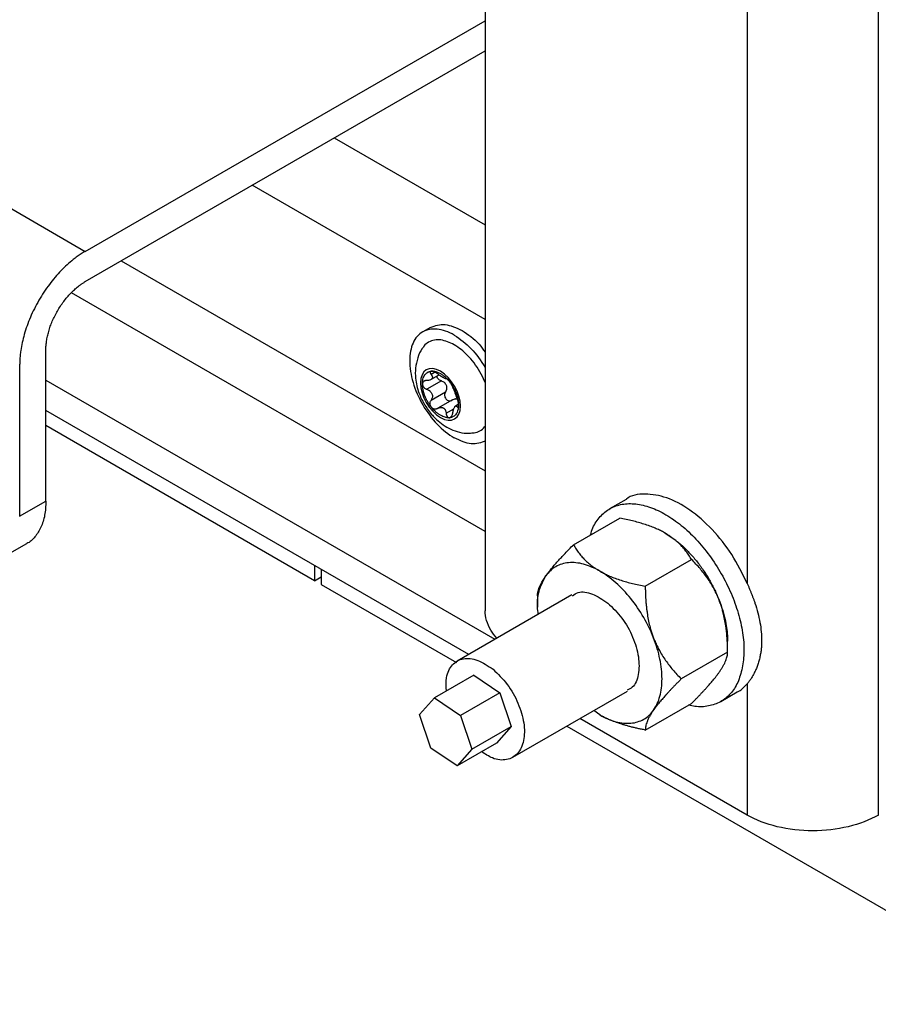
# Model space of a CAD drawing. Header units: millimetres. Extents: x -4969 to -32, y -584 to 4302.
# Tile 67 of 84: x -217 to -125, y 2217 to 2323. Entities that reach past the tile are written whole.
import ezdxf

# ---------------------------------------------------------------- set-up
doc = ezdxf.new("R2010")
doc.units = ezdxf.units.MM

msp = doc.modelspace()

# ---------------------------------------------------------------- linework, layer by layer
at = {"color": 7, "linetype": 'Continuous', "lineweight": 25}
for p, q in [((-124.77, 2236.93), (-124.77, 3819.39)), ((-930.17, 2713.32), (-210.33, 2297.76)), ((-138.92, 2410.5), (-138.92, 2261.94)), ((-167.2, 2402.95), (-167.2, 2258.98)), ((-210.33, 2297.76), (-167.2, 2322.66)), ((-210.33, 2294.5), (-167.2, 2319.4)), ((-183.47, 2310.01), (-167.2, 2300.62)), ((-167.2, 2290.41), (-192.31, 2304.9)), ((-206.45, 2296.74), (-167.2, 2274.08)), ((-167.2, 2267.55), (-211.82, 2293.3)), ((-173.07, 2289.56), (-173.92, 2289.07)), ((-214.58, 2270.82), (-214.58, 2287.15)), ((-217.41, 2285.52), (-217.41, 2269.19)), ((-214.58, 2283.88), (-166.13, 2255.91)), ((-171.91, 2283.78), (-173.47, 2282.88)), ((-173.04, 2283.93), (-172.24, 2284.39)), ((-171.41, 2284.01), (-171.39, 2284.02)), ((-173.02, 2281.71), (-171.46, 2282.61)), ((-170.72, 2281.74), (-172.29, 2280.83)), ((-170.1, 2281.24), (-170.4, 2281.06)), ((-168.96, 2254.28), (-214.58, 2280.61)), ((-185.59, 2262.23), (-214.58, 2278.97)), ((-217.41, 2269.19), (-214.58, 2270.82)), ((-151.99, 2271), (-153.76, 2269.98)), ((-157.67, 2266.1), (-152.67, 2268.99)), ((-219.48, 2264.61), (-216.65, 2266.24)), ((-149.91, 2261.63), (-144.92, 2264.51)), ((-185.59, 2263.87), (-185.59, 2262.23)), ((-184.88, 2263.46), (-184.88, 2261.83)), ((-185.59, 2262.23), (-184.88, 2262.64)), ((-184.88, 2261.83), (-170.27, 2253.39)), ((-157.83, 2260.7), (-170.2, 2253.56)), ((-161.54, 2260.59), (-161.54, 2259.38)), ((-141.04, 2254.51), (-141.04, 2255.72)), ((-141.04, 2254.51), (-146.03, 2251.63)), ((-168.42, 2252.02), (-172.67, 2249.57)), ((-168.42, 2252.02), (-165.6, 2250.14)), ((-138.92, 2251.11), (-138.92, 2236.93)), ((-174.26, 2247.79), (-172.67, 2249.57)), ((-172.67, 2249.57), (-169.85, 2247.69)), ((-165.6, 2250.14), (-169.85, 2247.69)), ((-165.6, 2250.14), (-164.38, 2246.49)), ((-164.2, 2243.17), (-151.83, 2250.31)), ((-141.76, 2249.2), (-139.99, 2250.22)), ((-149.91, 2246.11), (-144.92, 2248.99)), ((-173.04, 2244.14), (-174.26, 2247.79)), ((-169.85, 2247.69), (-168.62, 2244.04)), ((-138.92, 2236.93), (-156.96, 2247.35)), ((-154.83, 2247.75), (-155.46, 2248.21)), ((-168.62, 2244.04), (-164.38, 2246.49)), ((-164.38, 2246.49), (-165.98, 2244.71)), ((-158.38, 2246.53), (-106.39, 2216.52)), ((-170.22, 2242.26), (-173.04, 2244.14)), ((-165.98, 2244.71), (-170.22, 2242.26)), ((-168.62, 2244.04), (-170.22, 2242.26))]:
    msp.add_line(p, q, dxfattribs=at)
at = {"color": 8, "linetype": 'Continuous', "lineweight": 25}
for p, q in [((-172.67, 2284.68), (-173.02, 2284.48)), ((-171.4, 2280.3), (-170.58, 2280.77))]:
    msp.add_line(p, q, dxfattribs=at)
at = {"color": 7, "linetype": 'Continuous', "lineweight": 25}
for points, knots in [([(-210.33, 2297.76), (-210.41, 2297.72), (-210.55, 2297.64), (-210.77, 2297.5), (-210.98, 2297.36), (-211.2, 2297.21), (-211.41, 2297.05), (-211.78, 2296.77), (-212.29, 2296.33), (-212.95, 2295.69), (-213.59, 2294.98), (-214.42, 2293.94), (-215.37, 2292.51), (-216.14, 2290.97), (-216.62, 2289.73), (-216.92, 2288.82), (-217.14, 2287.93), (-217.28, 2287.17), (-217.36, 2286.54), (-217.4, 2286.02), (-217.4, 2285.68), (-217.41, 2285.52)], [0, 0, 0, 0, 0.019453, 0.038872, 0.058275, 0.077679, 0.097104, 0.116567, 0.178313, 0.240094, 0.304415, 0.368769, 0.500007, 0.631244, 0.695565, 0.75992, 0.821667, 0.883447, 0.922314, 0.961117, 1, 1, 1, 1]), ([(-214.58, 2287.15), (-214.58, 2287.21), (-214.58, 2287.33), (-214.57, 2287.51), (-214.55, 2287.7), (-214.53, 2287.89), (-214.49, 2288.19), (-214.42, 2288.6), (-214.28, 2289.13), (-214.11, 2289.68), (-213.82, 2290.42), (-213.36, 2291.34), (-212.79, 2292.2), (-212.29, 2292.83), (-211.9, 2293.25), (-211.51, 2293.64), (-211.16, 2293.93), (-210.85, 2294.17), (-210.59, 2294.34), (-210.42, 2294.45), (-210.33, 2294.5)], [0, 0, 0, 0, 0.023335, 0.046628, 0.06991, 0.093212, 0.116565, 0.178301, 0.240092, 0.304402, 0.368768, 0.500006, 0.631244, 0.695553, 0.759919, 0.821655, 0.883446, 0.922309, 0.961112, 1, 1, 1, 1]), ([(-173.08, 2289.56), (-172.58, 2289.74), (-171.59, 2290.1), (-170.31, 2289.52), (-169.68, 2289.23)], [0, 0, 0, 0, 0.4999489, 1, 1, 1, 1]), ([(-170.52, 2288.74), (-171.15, 2289.1), (-171.78, 2289.32), (-172.95, 2289.43), (-173.48, 2289.33), (-174.37, 2288.82), (-174.73, 2288.41), (-175.21, 2287.34), (-175.33, 2286.69), (-175.33, 2285.23), (-175.21, 2284.43), (-174.73, 2282.81), (-174.37, 2281.99), (-173.48, 2280.45), (-172.95, 2279.73), (-171.78, 2278.5), (-171.15, 2277.99), (-170.52, 2277.63)], [0, 0, 0, 0, 0.125, 0.125, 0.25, 0.25, 0.375, 0.375, 0.5, 0.5, 0.625, 0.625, 0.75, 0.75, 0.875, 0.875, 1, 1, 1, 1]), ([(-170.52, 2288.74), (-169.89, 2288.29), (-168.64, 2287.43), (-167.67, 2285.97), (-167.2, 2285.25)], [0, 0, 0, 0, 0.512585, 1, 1, 1, 1]), ([(-169.68, 2289.23), (-169.03, 2288.8), (-168.12, 2288.21), (-167.41, 2287.18), (-167.2, 2286.89)], [0, 0, 0, 0, 0.71076, 1, 1, 1, 1]), ([(-170.52, 2287.69), (-171.02, 2287.91), (-171.77, 2288.26), (-172.68, 2288.22), (-173.3, 2287.99), (-173.72, 2287.68), (-173.87, 2287.4), (-173.91, 2287.34)], [0, 0, 0, 0, 0.354755, 0.545725, 0.740748, 0.935772, 1, 1, 1, 1]), ([(-167.2, 2283.61), (-167.22, 2283.66), (-167.36, 2284.06), (-167.75, 2284.79), (-168.37, 2285.73), (-169.28, 2286.82), (-170.03, 2287.35), (-170.52, 2287.69)], [0, 0, 0, 0, 0.030809, 0.232797, 0.434785, 0.632576, 1, 1, 1, 1]), ([(-173.92, 2287.34), (-173.94, 2287.32), (-174.21, 2287.02), (-174.49, 2286.26), (-174.74, 2285.19), (-174.73, 2284.16), (-174.58, 2283.27), (-174.31, 2282.33), (-173.98, 2281.7), (-173.78, 2281.3)], [0, 0, 0, 0, 0.0150319, 0.1918211, 0.372601, 0.545058, 0.6753588, 0.7971668, 1, 1, 1, 1]), ([(-172.01, 2284.83), (-173.2, 2285.51), (-174.17, 2284.96), (-174.17, 2282.2), (-173.2, 2280.52), (-172.01, 2279.83)], [0, 0, 0, 0, 0.5, 0.5, 1, 1, 1, 1]), ([(-173.96, 2283.45), (-173.96, 2283.49), (-173.96, 2283.57), (-173.95, 2283.68), (-173.94, 2283.79), (-173.92, 2283.89), (-173.89, 2284.04), (-173.82, 2284.23), (-173.7, 2284.44), (-173.56, 2284.6), (-173.41, 2284.71), (-173.26, 2284.78), (-173.13, 2284.82), (-173.03, 2284.84), (-172.99, 2284.84)], [0, 0, 0, 0, 0.049249, 0.098316, 0.147332, 0.196427, 0.245731, 0.372789, 0.500023, 0.627081, 0.754315, 0.836273, 0.917965, 1, 1, 1, 1]), ([(-173.02, 2284.48), (-173, 2284.46), (-172.97, 2284.41), (-172.93, 2284.35), (-172.9, 2284.3), (-172.88, 2284.22), (-172.87, 2284.13), (-172.92, 2284.03), (-173.01, 2283.94), (-173.13, 2283.88), (-173.29, 2283.84), (-173.41, 2283.84), (-173.47, 2283.83)], [0, 0, 0, 0, 0.069648, 0.134488, 0.194606, 0.250112, 0.378893, 0.49918, 0.619982, 0.749324, 0.865167, 1, 1, 1, 1]), ([(-172.99, 2284.84), (-173, 2284.84), (-173.03, 2284.84), (-173.06, 2284.82), (-173.09, 2284.81), (-173.11, 2284.78), (-173.12, 2284.75), (-173.13, 2284.71), (-173.12, 2284.65), (-173.09, 2284.57), (-173.04, 2284.51), (-173.02, 2284.48)], [0, 0, 0, 0, 0.083058, 0.165265, 0.247352, 0.330072, 0.414184, 0.50043, 0.666593, 0.831108, 1, 1, 1, 1]), ([(-172.99, 2284.84), (-172.96, 2284.84), (-172.9, 2284.85), (-172.8, 2284.85), (-172.71, 2284.84), (-172.61, 2284.82), (-172.49, 2284.79), (-172.35, 2284.74), (-172.18, 2284.67), (-172.07, 2284.61), (-172.01, 2284.58)], [0, 0, 0, 0, 0.100225, 0.200067, 0.299801, 0.399704, 0.500049, 0.666829, 0.833053, 1, 1, 1, 1]), ([(-172.75, 2284.8), (-172.77, 2284.81), (-172.81, 2284.82), (-172.88, 2284.84), (-172.94, 2284.84), (-172.97, 2284.84), (-172.99, 2284.84)], [0, 0, 0, 0, 0.254015, 0.503467, 0.751189, 1, 1, 1, 1]), ([(-172.3, 2284.54), (-172.32, 2284.56), (-172.36, 2284.58), (-172.41, 2284.62), (-172.47, 2284.66), (-172.55, 2284.71), (-172.64, 2284.76), (-172.71, 2284.79), (-172.75, 2284.8)], [0, 0, 0, 0, 0.13406, 0.267042, 0.400106, 0.53445, 0.769681, 1, 1, 1, 1]), ([(-171.7, 2284.14), (-171.72, 2284.15), (-171.75, 2284.17), (-171.81, 2284.2), (-171.87, 2284.24), (-171.93, 2284.28), (-172.02, 2284.34), (-172.15, 2284.43), (-172.25, 2284.5), (-172.3, 2284.54)], [0, 0, 0, 0, 0.094967, 0.192047, 0.291667, 0.394222, 0.500073, 0.731133, 1, 1, 1, 1]), ([(-172.01, 2279.83), (-170.82, 2279.14), (-169.85, 2279.7), (-169.85, 2282.46), (-170.82, 2284.14), (-172.01, 2284.83)], [0, 0, 0, 0, 0.5, 0.5, 1, 1, 1, 1]), ([(-172.01, 2284.58), (-171.98, 2284.56), (-171.91, 2284.52), (-171.81, 2284.45), (-171.7, 2284.38), (-171.6, 2284.3), (-171.48, 2284.19), (-171.34, 2284.06), (-171.18, 2283.9), (-171.08, 2283.78), (-171.03, 2283.72)], [0, 0, 0, 0, 0.100225, 0.200067, 0.299801, 0.399704, 0.500049, 0.666829, 0.833053, 1, 1, 1, 1]), ([(-173.47, 2283.83), (-173.5, 2283.83), (-173.55, 2283.83), (-173.63, 2283.82), (-173.7, 2283.8), (-173.76, 2283.77), (-173.83, 2283.73), (-173.9, 2283.66), (-173.95, 2283.57), (-173.96, 2283.49), (-173.96, 2283.45)], [0, 0, 0, 0, 0.102247, 0.202107, 0.300825, 0.399709, 0.50007, 0.670267, 0.834894, 1, 1, 1, 1]), ([(-172.99, 2280.94), (-173.01, 2280.97), (-173.07, 2281.05), (-173.15, 2281.16), (-173.23, 2281.28), (-173.31, 2281.4), (-173.42, 2281.58), (-173.56, 2281.84), (-173.7, 2282.18), (-173.82, 2282.51), (-173.89, 2282.81), (-173.93, 2283.05), (-173.96, 2283.26), (-173.96, 2283.39), (-173.96, 2283.45)], [0, 0, 0, 0, 0.049249, 0.098316, 0.147332, 0.196427, 0.245731, 0.372789, 0.500023, 0.627081, 0.754315, 0.836273, 0.917965, 1, 1, 1, 1]), ([(-173.96, 2283.45), (-173.96, 2283.43), (-173.96, 2283.4), (-173.95, 2283.34), (-173.93, 2283.28), (-173.9, 2283.22), (-173.86, 2283.16), (-173.8, 2283.09), (-173.72, 2283.01), (-173.6, 2282.93), (-173.52, 2282.9), (-173.47, 2282.88)], [0, 0, 0, 0, 0.083058, 0.165265, 0.247352, 0.330072, 0.414184, 0.50043, 0.666593, 0.831108, 1, 1, 1, 1]), ([(-171.91, 2283.78), (-171.98, 2283.81), (-172.11, 2283.87), (-172.27, 2284.01), (-172.37, 2284.16), (-172.38, 2284.26), (-172.39, 2284.3)], [0, 0, 0, 0, 0.2851267, 0.5379472, 0.8128079, 1, 1, 1, 1]), ([(-171.46, 2282.61), (-171.44, 2282.64), (-171.41, 2282.69), (-171.37, 2282.78), (-171.34, 2282.86), (-171.32, 2282.97), (-171.31, 2283.12), (-171.36, 2283.3), (-171.45, 2283.46), (-171.57, 2283.6), (-171.73, 2283.71), (-171.85, 2283.75), (-171.91, 2283.78)], [0, 0, 0, 0, 0.069648, 0.134488, 0.194606, 0.250112, 0.378893, 0.49918, 0.619982, 0.749324, 0.865167, 1, 1, 1, 1]), ([(-171.4, 2284.02), (-171.4, 2284.02), (-171.41, 2284.01), (-171.43, 2284.01), (-171.46, 2284.02), (-171.49, 2284.03), (-171.55, 2284.05), (-171.62, 2284.09), (-171.67, 2284.12), (-171.7, 2284.14)], [0, 0, 0, 0, 0.1394401, 0.2692395, 0.3895717, 0.5006551, 0.6749496, 0.8407894, 1, 1, 1, 1]), ([(-171.22, 2283.92), (-171.23, 2283.93), (-171.25, 2283.95), (-171.28, 2283.97), (-171.31, 2283.99), (-171.34, 2284.01), (-171.38, 2284.03), (-171.39, 2284.02), (-171.4, 2284.02)], [0, 0, 0, 0, 0.115084, 0.230621, 0.347395, 0.466183, 0.733228, 1, 1, 1, 1]), ([(-171.03, 2283.72), (-171.05, 2283.74), (-171.08, 2283.77), (-171.13, 2283.83), (-171.18, 2283.88), (-171.21, 2283.9), (-171.22, 2283.92)], [0, 0, 0, 0, 0.248811, 0.496533, 0.745985, 1, 1, 1, 1]), ([(-171.03, 2283.72), (-171, 2283.68), (-170.95, 2283.61), (-170.86, 2283.49), (-170.79, 2283.38), (-170.71, 2283.26), (-170.6, 2283.07), (-170.46, 2282.81), (-170.31, 2282.48), (-170.2, 2282.14), (-170.13, 2281.85), (-170.08, 2281.6), (-170.06, 2281.4), (-170.06, 2281.27), (-170.06, 2281.2)], [0, 0, 0, 0, 0.049249, 0.098316, 0.1473316, 0.1964266, 0.2457313, 0.3727891, 0.5000232, 0.627081, 0.7543151, 0.8362725, 0.9179651, 1, 1, 1, 1]), ([(-170.68, 2283.13), (-170.68, 2283.14), (-170.69, 2283.16), (-170.71, 2283.21), (-170.74, 2283.26), (-170.77, 2283.32), (-170.81, 2283.39), (-170.87, 2283.49), (-170.95, 2283.61), (-171.01, 2283.68), (-171.03, 2283.72)], [0, 0, 0, 0, 0.102247, 0.202107, 0.300825, 0.399709, 0.50007, 0.670267, 0.834894, 1, 1, 1, 1]), ([(-173.47, 2282.88), (-173.44, 2282.87), (-173.38, 2282.84), (-173.29, 2282.8), (-173.21, 2282.75), (-173.11, 2282.67), (-173.01, 2282.56), (-172.92, 2282.4), (-172.87, 2282.22), (-172.88, 2282.04), (-172.93, 2281.87), (-172.99, 2281.77), (-173.02, 2281.71)], [0, 0, 0, 0, 0.069648, 0.134488, 0.194606, 0.250112, 0.378893, 0.49918, 0.619982, 0.749324, 0.865167, 1, 1, 1, 1]), ([(-171.46, 2282.61), (-171.47, 2282.59), (-171.5, 2282.55), (-171.52, 2282.49), (-171.54, 2282.42), (-171.56, 2282.36), (-171.57, 2282.29), (-171.57, 2282.18), (-171.54, 2282.02), (-171.43, 2281.83), (-171.28, 2281.7), (-171.12, 2281.64), (-170.98, 2281.63), (-170.86, 2281.66), (-170.78, 2281.7), (-170.74, 2281.72)], [0, 0, 0, 0, 0.046104, 0.090461, 0.133101, 0.17406, 0.213378, 0.2511, 0.37874, 0.501011, 0.622894, 0.750226, 0.826862, 0.910022, 1, 1, 1, 1]), ([(-170.23, 2281.96), (-170.24, 2281.99), (-170.26, 2282.03), (-170.29, 2282.11), (-170.32, 2282.19), (-170.36, 2282.3), (-170.41, 2282.44), (-170.47, 2282.62), (-170.54, 2282.78), (-170.6, 2282.92), (-170.65, 2283.04), (-170.67, 2283.1), (-170.68, 2283.13)], [0, 0, 0, 0, 0.069648, 0.134488, 0.194606, 0.250112, 0.378893, 0.49918, 0.619982, 0.749324, 0.865167, 1, 1, 1, 1]), ([(-173.78, 2281.3), (-173.53, 2280.91), (-173.17, 2280.37), (-172.52, 2279.68), (-171.91, 2279.15), (-171.11, 2278.65), (-170.2, 2278.29), (-169.34, 2278.11), (-168.81, 2278.16), (-168.63, 2278.18)], [0, 0, 0, 0, 0.212524, 0.298245, 0.440852, 0.589086, 0.747694, 0.91149, 1, 1, 1, 1]), ([(-172.99, 2280.94), (-173, 2280.96), (-173.03, 2280.99), (-173.06, 2281.05), (-173.09, 2281.12), (-173.11, 2281.18), (-173.12, 2281.26), (-173.13, 2281.35), (-173.12, 2281.46), (-173.09, 2281.59), (-173.04, 2281.67), (-173.02, 2281.71)], [0, 0, 0, 0, 0.080783, 0.162359, 0.244941, 0.328733, 0.413933, 0.500725, 0.653903, 0.820129, 1, 1, 1, 1]), ([(-170.14, 2281.77), (-170.16, 2281.78), (-170.19, 2281.8), (-170.25, 2281.82), (-170.31, 2281.83), (-170.37, 2281.84), (-170.46, 2281.83), (-170.59, 2281.8), (-170.69, 2281.75), (-170.74, 2281.72)], [0, 0, 0, 0, 0.094967, 0.192047, 0.291667, 0.394222, 0.500073, 0.731133, 1, 1, 1, 1]), ([(-170.06, 2281.2), (-170.06, 2281.22), (-170.06, 2281.26), (-170.06, 2281.32), (-170.07, 2281.39), (-170.08, 2281.46), (-170.1, 2281.53), (-170.12, 2281.62), (-170.15, 2281.73), (-170.19, 2281.86), (-170.21, 2281.93), (-170.23, 2281.96)], [0, 0, 0, 0, 0.083058, 0.165265, 0.247352, 0.330072, 0.414184, 0.50043, 0.666593, 0.831108, 1, 1, 1, 1]), ([(-171.03, 2279.81), (-171.06, 2279.81), (-171.12, 2279.81), (-171.21, 2279.81), (-171.3, 2279.82), (-171.4, 2279.83), (-171.55, 2279.87), (-171.75, 2279.94), (-172.01, 2280.07), (-172.27, 2280.24), (-172.49, 2280.42), (-172.68, 2280.6), (-172.84, 2280.76), (-172.94, 2280.88), (-172.99, 2280.94)], [0, 0, 0, 0, 0.049249, 0.098316, 0.147332, 0.196427, 0.245731, 0.372789, 0.500023, 0.627081, 0.754315, 0.836273, 0.917965, 1, 1, 1, 1]), ([(-172.3, 2280.82), (-172.32, 2280.81), (-172.36, 2280.79), (-172.42, 2280.76), (-172.48, 2280.75), (-172.54, 2280.74), (-172.6, 2280.74), (-172.68, 2280.74), (-172.78, 2280.77), (-172.89, 2280.84), (-172.96, 2280.91), (-172.99, 2280.94)], [0, 0, 0, 0, 0.0918649, 0.1802507, 0.2652197, 0.3468419, 0.4251964, 0.5003727, 0.6719696, 0.8379775, 1, 1, 1, 1]), ([(-172.3, 2280.82), (-172.28, 2280.84), (-172.22, 2280.87), (-172.14, 2280.9), (-172.07, 2280.92), (-171.99, 2280.93), (-171.89, 2280.94), (-171.79, 2280.92), (-171.73, 2280.89), (-171.7, 2280.87)], [0, 0, 0, 0, 0.1394401, 0.2692395, 0.3895717, 0.5006551, 0.6749496, 0.8407894, 1, 1, 1, 1]), ([(-171.7, 2280.87), (-171.68, 2280.86), (-171.65, 2280.84), (-171.6, 2280.8), (-171.56, 2280.75), (-171.52, 2280.7), (-171.47, 2280.61), (-171.42, 2280.48), (-171.41, 2280.36), (-171.4, 2280.3)], [0, 0, 0, 0, 0.0949666, 0.1920468, 0.291667, 0.3942219, 0.5000732, 0.7311325, 1, 1, 1, 1]), ([(-171.4, 2280.3), (-171.39, 2280.27), (-171.39, 2280.21), (-171.37, 2280.14), (-171.34, 2280.07), (-171.31, 2280), (-171.27, 2279.93), (-171.2, 2279.86), (-171.12, 2279.81), (-171.06, 2279.81), (-171.03, 2279.81)], [0, 0, 0, 0, 0.1022466, 0.202107, 0.3008245, 0.3997081, 0.5000692, 0.6702661, 0.8348933, 1, 1, 1, 1]), ([(-170.06, 2281.2), (-170.06, 2281.16), (-170.06, 2281.09), (-170.07, 2280.97), (-170.08, 2280.87), (-170.1, 2280.76), (-170.13, 2280.61), (-170.2, 2280.42), (-170.31, 2280.22), (-170.46, 2280.05), (-170.61, 2279.94), (-170.76, 2279.87), (-170.89, 2279.83), (-170.99, 2279.82), (-171.03, 2279.81)], [0, 0, 0, 0, 0.049249, 0.098316, 0.147332, 0.196427, 0.245731, 0.372789, 0.500023, 0.627081, 0.754315, 0.836273, 0.917965, 1, 1, 1, 1]), ([(-171.03, 2279.81), (-171.02, 2279.81), (-170.99, 2279.82), (-170.95, 2279.84), (-170.91, 2279.86), (-170.87, 2279.89), (-170.84, 2279.94), (-170.79, 2280), (-170.75, 2280.09), (-170.7, 2280.22), (-170.69, 2280.31), (-170.68, 2280.36)], [0, 0, 0, 0, 0.083058, 0.165265, 0.247352, 0.330072, 0.414184, 0.50043, 0.666593, 0.831108, 1, 1, 1, 1]), ([(-170.68, 2280.36), (-170.67, 2280.4), (-170.66, 2280.46), (-170.64, 2280.56), (-170.62, 2280.64), (-170.59, 2280.75), (-170.54, 2280.87), (-170.48, 2280.99), (-170.41, 2281.06), (-170.35, 2281.09), (-170.28, 2281.07), (-170.25, 2281.03), (-170.23, 2281.01)], [0, 0, 0, 0, 0.069648, 0.134488, 0.194606, 0.250112, 0.378893, 0.49918, 0.619982, 0.749324, 0.865167, 1, 1, 1, 1]), ([(-170.23, 2281.01), (-170.22, 2281), (-170.2, 2280.98), (-170.18, 2280.96), (-170.15, 2280.95), (-170.13, 2280.95), (-170.11, 2280.97), (-170.08, 2281.01), (-170.06, 2281.09), (-170.06, 2281.16), (-170.06, 2281.2)], [0, 0, 0, 0, 0.102247, 0.202107, 0.300825, 0.399709, 0.50007, 0.670267, 0.834894, 1, 1, 1, 1]), ([(-168.63, 2278.17), (-168.55, 2278.17), (-168.23, 2278.17), (-167.76, 2278.39), (-167.36, 2278.65), (-167.22, 2278.89), (-167.2, 2278.92)], [0, 0, 0, 0, 0.135263, 0.536994, 0.938725, 1, 1, 1, 1]), ([(-167.12, 2277.3), (-167.62, 2277.12), (-168.61, 2276.76), (-169.89, 2277.34), (-170.52, 2277.63)], [0, 0, 0, 0, 0.499949, 1, 1, 1, 1]), ([(-214.58, 2270.82), (-214.6, 2270.3), (-214.66, 2269.26), (-215.07, 2267.95), (-215.74, 2266.94), (-216.29, 2266.37), (-216.65, 2266.24), (-216.65, 2266.24)], [0, 0, 0, 0, 0.249974, 0.499948, 0.749923, 0.999897, 1, 1, 1, 1]), ([(-138.92, 2261.94), (-139.44, 2263), (-140.47, 2265.11), (-142.67, 2267.85), (-145.1, 2269.98), (-147.63, 2271.33), (-149.96, 2271.66), (-151.46, 2271.49), (-151.97, 2271), (-151.98, 2270.99)], [0, 0, 0, 0, 0.166049, 0.332098, 0.498147, 0.664196, 0.830245, 0.996294, 1, 1, 1, 1]), ([(-155.81, 2267.18), (-155.74, 2267.43), (-155.51, 2268.22), (-154.81, 2269.2), (-153.75, 2270.08), (-152.44, 2270.54), (-150.96, 2270.58), (-149.36, 2270.2), (-147.69, 2269.41), (-146.02, 2268.25), (-144.43, 2266.75), (-142.96, 2264.98), (-141.67, 2263), (-140.62, 2260.88), (-139.84, 2258.72), (-139.37, 2256.6), (-139.2, 2254.57), (-139.37, 2253.39), (-139.45, 2252.81)], [0, 0, 0, 0, 0.031063, 0.095659, 0.160255, 0.22485, 0.289446, 0.354042, 0.418638, 0.483234, 0.547829, 0.612425, 0.677021, 0.741617, 0.806213, 0.870808, 0.935404, 1, 1, 1, 1]), ([(-147.76, 2267.35), (-147.82, 2267.39), (-147.96, 2267.46), (-148.17, 2267.58), (-148.39, 2267.68), (-148.62, 2267.79), (-148.96, 2267.94), (-149.43, 2268.13), (-150.04, 2268.33), (-150.66, 2268.52), (-151.3, 2268.69), (-151.97, 2268.85), (-152.44, 2268.94), (-152.67, 2268.99)], [0, 0, 0, 0, 0.050324, 0.100597, 0.150956, 0.201537, 0.252473, 0.375657, 0.501384, 0.62054, 0.742805, 0.869044, 1, 1, 1, 1]), ([(-144.92, 2264.51), (-144.96, 2264.59), (-145.06, 2264.74), (-145.2, 2264.97), (-145.36, 2265.2), (-145.52, 2265.42), (-145.69, 2265.63), (-145.87, 2265.83), (-146.1, 2266.09), (-146.42, 2266.39), (-146.78, 2266.69), (-147.12, 2266.94), (-147.43, 2267.15), (-147.65, 2267.28), (-147.76, 2267.35)], [0, 0, 0, 0, 0.075954, 0.15025, 0.223017, 0.294394, 0.364535, 0.433606, 0.501788, 0.62778, 0.751437, 0.834899, 0.917554, 1, 1, 1, 1]), ([(-147.76, 2267.35), (-147.68, 2267.3), (-147.54, 2267.22), (-147.32, 2267.08), (-147.11, 2266.94), (-146.89, 2266.79), (-146.68, 2266.63), (-146.47, 2266.46), (-146.26, 2266.29), (-145.83, 2265.92), (-145.19, 2265.3), (-144.39, 2264.38), (-143.64, 2263.38), (-143.09, 2262.49), (-142.69, 2261.76), (-142.41, 2261.22), (-142.16, 2260.67), (-142.01, 2260.3), (-141.94, 2260.11)], [0, 0, 0, 0, 0.030823, 0.061552, 0.092219, 0.122855, 0.153494, 0.184165, 0.214902, 0.245736, 0.37285, 0.500016, 0.62713, 0.754295, 0.81584, 0.877135, 0.938436, 1, 1, 1, 1]), ([(-160.64, 2262.74), (-160.61, 2262.79), (-160.54, 2262.89), (-160.44, 2263.03), (-160.32, 2263.18), (-160.2, 2263.34), (-160.01, 2263.57), (-159.73, 2263.9), (-159.36, 2264.33), (-158.97, 2264.75), (-158.57, 2265.18), (-158.13, 2265.64), (-157.82, 2265.95), (-157.67, 2266.1)], [0, 0, 0, 0, 0.048847, 0.097698, 0.146681, 0.195921, 0.245541, 0.372283, 0.501379, 0.620543, 0.742811, 0.869049, 1, 1, 1, 1]), ([(-157.67, 2266.1), (-157.62, 2266.02), (-157.53, 2265.87), (-157.38, 2265.64), (-157.22, 2265.41), (-157.06, 2265.2), (-156.89, 2264.99), (-156.72, 2264.78), (-156.48, 2264.52), (-156.16, 2264.22), (-155.79, 2263.91), (-155.45, 2263.66), (-155.15, 2263.46), (-154.93, 2263.33), (-154.83, 2263.27)], [0, 0, 0, 0, 0.075958, 0.150258, 0.223026, 0.294404, 0.364543, 0.433612, 0.50179, 0.630049, 0.756002, 0.837959, 0.919102, 1, 1, 1, 1]), ([(-141.94, 2260.11), (-141.97, 2260.2), (-142.04, 2260.37), (-142.15, 2260.62), (-142.27, 2260.88), (-142.39, 2261.12), (-142.58, 2261.49), (-142.85, 2261.96), (-143.22, 2262.51), (-143.6, 2263.04), (-144.01, 2263.54), (-144.45, 2264.03), (-144.76, 2264.35), (-144.92, 2264.51)], [0, 0, 0, 0, 0.049816, 0.099611, 0.149518, 0.19967, 0.250197, 0.373625, 0.499436, 0.619043, 0.741775, 0.868509, 1, 1, 1, 1]), ([(-158.19, 2264.16), (-158.69, 2264.12), (-159.16, 2263.97), (-159.99, 2263.5), (-160.35, 2263.16), (-160.64, 2262.74)], [0, 0, 0, 0, 0.5, 0.5, 1, 1, 1, 1]), ([(-154.83, 2263.27), (-155.41, 2263.6), (-156, 2263.85), (-157.13, 2264.16), (-157.68, 2264.21), (-158.19, 2264.16)], [0, 0, 0, 0, 0.5, 0.5, 1, 1, 1, 1]), ([(-154.83, 2263.27), (-154.76, 2263.23), (-154.63, 2263.15), (-154.42, 2263.04), (-154.21, 2262.94), (-153.99, 2262.83), (-153.65, 2262.68), (-153.17, 2262.49), (-152.55, 2262.28), (-151.92, 2262.09), (-151.28, 2261.92), (-150.61, 2261.77), (-150.15, 2261.67), (-149.91, 2261.63)], [0, 0, 0, 0, 0.0488465, 0.0976979, 0.146681, 0.1959209, 0.2455409, 0.3722826, 0.5013791, 0.6205427, 0.7428114, 0.8690492, 1, 1, 1, 1]), ([(-149.01, 2256.03), (-149.3, 2256.78), (-149.66, 2257.53), (-150.49, 2258.97), (-150.96, 2259.66), (-151.98, 2260.92), (-152.52, 2261.49), (-153.65, 2262.5), (-154.24, 2262.93), (-154.83, 2263.27)], [0, 0, 0, 0, 0.25, 0.25, 0.5, 0.5, 0.75, 0.75, 1, 1, 1, 1]), ([(-161.46, 2258.61), (-161.5, 2258.87), (-161.62, 2259.85), (-161.39, 2261.34), (-160.89, 2262.28), (-160.64, 2262.74)], [0, 0, 0, 0, 0.154112, 0.577056, 1, 1, 1, 1]), ([(-161.54, 2260.59), (-161.54, 2260.62), (-161.54, 2260.7), (-161.53, 2260.83), (-161.51, 2260.95), (-161.48, 2261.08), (-161.45, 2261.21), (-161.41, 2261.35), (-161.34, 2261.54), (-161.23, 2261.77), (-161.09, 2262.05), (-160.94, 2262.29), (-160.8, 2262.51), (-160.7, 2262.67), (-160.64, 2262.74)], [0, 0, 0, 0, 0.075958, 0.150258, 0.223026, 0.294404, 0.364543, 0.433612, 0.50179, 0.630049, 0.756002, 0.837959, 0.919102, 1, 1, 1, 1]), ([(-157.77, 2260.6), (-157.58, 2260.74), (-157.01, 2261.13), (-155.62, 2260.92), (-154.52, 2260.18), (-153.97, 2259.81)], [0, 0, 0, 0, 0.206277, 0.603139, 1, 1, 1, 1]), ([(-149.91, 2261.63), (-149.91, 2261.48), (-149.91, 2261.2), (-149.9, 2260.77), (-149.88, 2260.36), (-149.85, 2259.95), (-149.81, 2259.55), (-149.77, 2259.16), (-149.7, 2258.65), (-149.6, 2258.05), (-149.46, 2257.42), (-149.31, 2256.89), (-149.17, 2256.45), (-149.06, 2256.17), (-149.01, 2256.03)], [0, 0, 0, 0, 0.075767, 0.149883, 0.222476, 0.293685, 0.363661, 0.432569, 0.50059, 0.629173, 0.755436, 0.837586, 0.918917, 1, 1, 1, 1]), ([(-138.92, 2261.94), (-138.87, 2261.84), (-138.79, 2261.64), (-138.66, 2261.33), (-138.54, 2261.03), (-138.42, 2260.72), (-138.3, 2260.42), (-138.19, 2260.12), (-138, 2259.56), (-137.76, 2258.76), (-137.53, 2257.72), (-137.39, 2256.71), (-137.35, 2255.89), (-137.37, 2255.25), (-137.41, 2254.79), (-137.48, 2254.33), (-137.54, 2254.04), (-137.57, 2253.89)], [0, 0, 0, 0, 0.035687, 0.07133, 0.106955, 0.142592, 0.178266, 0.214008, 0.249843, 0.375292, 0.500288, 0.624959, 0.749359, 0.811964, 0.8745, 0.937126, 1, 1, 1, 1]), ([(-141.04, 2254.51), (-141.04, 2254.66), (-141.04, 2254.94), (-141.05, 2255.37), (-141.07, 2255.78), (-141.1, 2256.19), (-141.13, 2256.59), (-141.18, 2256.98), (-141.24, 2257.48), (-141.35, 2258.07), (-141.49, 2258.69), (-141.63, 2259.22), (-141.77, 2259.67), (-141.88, 2259.96), (-141.94, 2260.11)], [0, 0, 0, 0, 0.075738, 0.149829, 0.222398, 0.293585, 0.363542, 0.432433, 0.500438, 0.62602, 0.749073, 0.833237, 0.916674, 1, 1, 1, 1]), ([(-141.94, 2260.11), (-141.9, 2260.02), (-141.83, 2259.83), (-141.73, 2259.55), (-141.64, 2259.27), (-141.55, 2259), (-141.47, 2258.72), (-141.4, 2258.44), (-141.33, 2258.17), (-141.26, 2257.83), (-141.19, 2257.44), (-141.12, 2256.99), (-141.07, 2256.56), (-141.04, 2256.13), (-141.04, 2255.85), (-141.04, 2255.71)], [0, 0, 0, 0, 0.061625, 0.123062, 0.184374, 0.245626, 0.30688, 0.368202, 0.429655, 0.491302, 0.593299, 0.694877, 0.796326, 0.897937, 1, 1, 1, 1]), ([(-165.94, 2256.02), (-166.17, 2256.3), (-166.63, 2256.87), (-167.1, 2257.96), (-167.17, 2258.64), (-167.2, 2258.98)], [0, 0, 0, 0, 0.317533, 0.658767, 1, 1, 1, 1]), ([(-153.97, 2259.81), (-153.44, 2259.3), (-152.37, 2258.28), (-151.19, 2256.16), (-150.55, 2253.98), (-150.58, 2252.05), (-151.07, 2250.77), (-151.68, 2250.5), (-151.88, 2250.41)], [0, 0, 0, 0, 0.182474, 0.364948, 0.547422, 0.729897, 0.912371, 1, 1, 1, 1]), ([(-149.01, 2256.03), (-148.98, 2255.94), (-148.91, 2255.77), (-148.8, 2255.53), (-148.69, 2255.28), (-148.57, 2255.04), (-148.38, 2254.67), (-148.1, 2254.19), (-147.73, 2253.63), (-147.34, 2253.1), (-146.94, 2252.6), (-146.5, 2252.11), (-146.19, 2251.79), (-146.03, 2251.63)], [0, 0, 0, 0, 0.04868, 0.0973648, 0.1461798, 0.1952492, 0.2446946, 0.3709727, 0.4995812, 0.6191607, 0.7418604, 0.8685559, 1, 1, 1, 1]), ([(-149.01, 2248.27), (-148.72, 2248.69), (-148.49, 2249.19), (-148.19, 2250.32), (-148.11, 2250.95), (-148.11, 2252.31), (-148.19, 2253.03), (-148.49, 2254.51), (-148.72, 2255.27), (-149.01, 2256.03)], [0, 0, 0, 0, 0.25, 0.25, 0.5, 0.5, 0.75, 0.75, 1, 1, 1, 1]), ([(-171.37, 2250.32), (-171.39, 2250.82), (-171.45, 2251.98), (-170.79, 2253.26), (-169.6, 2253.94), (-168.01, 2253.8), (-166.9, 2253.04), (-166.34, 2252.67)], [0, 0, 0, 0, 0.158875, 0.369156, 0.579437, 0.789719, 1, 1, 1, 1]), ([(-141.94, 2252.35), (-141.9, 2252.4), (-141.84, 2252.5), (-141.75, 2252.64), (-141.66, 2252.77), (-141.58, 2252.91), (-141.47, 2253.1), (-141.34, 2253.34), (-141.23, 2253.61), (-141.14, 2253.86), (-141.08, 2254.09), (-141.04, 2254.31), (-141.04, 2254.44), (-141.04, 2254.51)], [0, 0, 0, 0, 0.050324, 0.100597, 0.150956, 0.201537, 0.252473, 0.375657, 0.501384, 0.62054, 0.742806, 0.869044, 1, 1, 1, 1]), ([(-137.57, 2253.89), (-137.59, 2253.81), (-137.63, 2253.65), (-137.69, 2253.42), (-137.76, 2253.2), (-137.84, 2252.98), (-137.93, 2252.76), (-138.02, 2252.55), (-138.14, 2252.3), (-138.29, 2252), (-138.49, 2251.68), (-138.69, 2251.38), (-138.84, 2251.2), (-138.92, 2251.11)], [0, 0, 0, 0, 0.071037, 0.142013, 0.212981, 0.283992, 0.355099, 0.426354, 0.497808, 0.623726, 0.749209, 0.874539, 1, 1, 1, 1]), ([(-166.34, 2252.67), (-165.81, 2252.16), (-164.75, 2251.14), (-163.56, 2249.02), (-162.92, 2246.84), (-162.94, 2244.89), (-163.6, 2243.46), (-164.81, 2242.8), (-166.24, 2242.89), (-167.19, 2243.52), (-167.59, 2243.78)], [0, 0, 0, 0, 0.129649, 0.2592979, 0.3889469, 0.5185958, 0.6482448, 0.7778937, 0.9075427, 1, 1, 1, 1]), ([(-139.45, 2252.81), (-139.59, 2252.27), (-139.88, 2251.19), (-140.7, 2249.97), (-141.76, 2249.1), (-143.07, 2248.66), (-144.24, 2248.56), (-145, 2248.76), (-145.21, 2248.82)], [0, 0, 0, 0, 0.185041, 0.370082, 0.555122, 0.740163, 0.925204, 1, 1, 1, 1]), ([(-146.03, 2251.63), (-146.12, 2251.54), (-146.3, 2251.36), (-146.57, 2251.09), (-146.82, 2250.83), (-147.06, 2250.58), (-147.29, 2250.33), (-147.51, 2250.09), (-147.79, 2249.79), (-148.11, 2249.42), (-148.41, 2249.06), (-148.65, 2248.76), (-148.84, 2248.51), (-148.95, 2248.35), (-149.01, 2248.27)], [0, 0, 0, 0, 0.0759584, 0.1502581, 0.2230264, 0.2944037, 0.3645433, 0.433612, 0.50179, 0.6300486, 0.7560024, 0.8379594, 0.9191022, 1, 1, 1, 1]), ([(-144.92, 2248.99), (-144.83, 2249.09), (-144.64, 2249.27), (-144.38, 2249.53), (-144.13, 2249.79), (-143.89, 2250.05), (-143.66, 2250.29), (-143.43, 2250.53), (-143.16, 2250.84), (-142.85, 2251.19), (-142.55, 2251.55), (-142.3, 2251.86), (-142.11, 2252.11), (-142, 2252.27), (-141.94, 2252.35)], [0, 0, 0, 0, 0.0759536, 0.1502501, 0.2230168, 0.2943939, 0.3645348, 0.4336062, 0.5017882, 0.6277798, 0.7514368, 0.8348995, 0.9175538, 1, 1, 1, 1]), ([(-140, 2250.24), (-139.94, 2250.26), (-139.51, 2250.44), (-139.19, 2250.8), (-138.92, 2251.11)], [0, 0, 0, 0, 0.136425, 1, 1, 1, 1]), ([(-154.83, 2247.75), (-154.24, 2247.41), (-153.65, 2247.16), (-152.52, 2246.86), (-151.98, 2246.81), (-150.96, 2246.9), (-150.49, 2247.04), (-149.66, 2247.52), (-149.3, 2247.85), (-149.01, 2248.27)], [0, 0, 0, 0, 0.25, 0.25, 0.5, 0.5, 0.75, 0.75, 1, 1, 1, 1]), ([(-149.91, 2246.11), (-150.05, 2246.14), (-150.32, 2246.19), (-150.72, 2246.28), (-151.11, 2246.37), (-151.48, 2246.46), (-151.85, 2246.56), (-152.2, 2246.66), (-152.65, 2246.8), (-153.18, 2246.98), (-153.71, 2247.19), (-154.14, 2247.39), (-154.49, 2247.56), (-154.72, 2247.69), (-154.83, 2247.75)], [0, 0, 0, 0, 0.075958, 0.150258, 0.223026, 0.294404, 0.364543, 0.433612, 0.50179, 0.630049, 0.756002, 0.837959, 0.919102, 1, 1, 1, 1]), ([(-149.01, 2248.27), (-149.04, 2248.22), (-149.11, 2248.13), (-149.2, 2248), (-149.28, 2247.86), (-149.36, 2247.73), (-149.47, 2247.54), (-149.6, 2247.3), (-149.72, 2247.02), (-149.81, 2246.77), (-149.87, 2246.53), (-149.9, 2246.31), (-149.91, 2246.18), (-149.91, 2246.11)], [0, 0, 0, 0, 0.048847, 0.097698, 0.146681, 0.195921, 0.245541, 0.372283, 0.501379, 0.620543, 0.742811, 0.869049, 1, 1, 1, 1]), ([(-124.77, 2236.93), (-125.7, 2236.4), (-126.81, 2235.97), (-129.23, 2235.39), (-130.54, 2235.24), (-133.15, 2235.24), (-134.46, 2235.39), (-136.88, 2235.97), (-137.99, 2236.4), (-138.92, 2236.93)], [0, 0, 0, 0, 0.25, 0.25, 0.5, 0.5, 0.75, 0.75, 1, 1, 1, 1])]:
    msp.add_open_spline(points, degree=3, knots=knots, dxfattribs=at)

doc.saveas('drawing.dxf')
